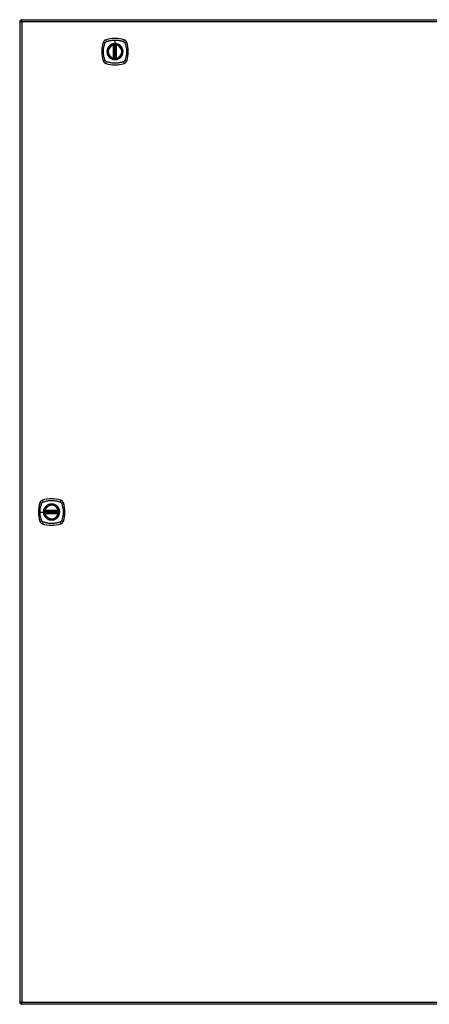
# Model space of a CAD drawing. Header units: inches. Extents: x 17 to 570, y 51 to 268.
# Tile 196 of 216: x 184 to 202, y 141 to 185. Entities that reach past the tile are written whole.
import ezdxf

# ---------------------------------------------------------------- set-up
doc = ezdxf.new("R2010")
doc.units = ezdxf.units.IN
doc.header["$MEASUREMENT"] = 0
doc.layers.add('Visible Edges(ANSI)', color=7, linetype='Continuous', lineweight=25)
doc.layers.add('Visible Tangent Edges(ANSI)', color=7, linetype='Continuous', lineweight=25)

msp = doc.modelspace()

# ---------------------------------------------------------------- linework, layer by layer
at = {"layer": 'Visible Edges(ANSI)'}
for p, q in [((183.992, 185.184), (183.992, 141.464)), ((184.091, 185.283), (243.696, 185.283)), ((188.182, 183.566), (188.182, 184.152)), ((188.202, 183.562), (188.202, 184.156)), ((188.281, 184.156), (188.281, 183.562)), ((188.301, 184.152), (188.301, 183.566)), ((185.123, 163.383), (185.708, 163.383)), ((185.119, 163.363), (185.712, 163.363)), ((185.712, 163.285), (185.119, 163.285)), ((185.708, 163.265), (185.123, 163.265)), ((243.696, 141.365), (184.091, 141.365))]:
    msp.add_line(p, q, dxfattribs=at)
at = {"layer": 'Visible Edges(ANSI)', "flags": 128}
for points in [[(188.213, 184.171), (188.211, 184.171), (188.21, 184.17), (188.208, 184.17), (188.207, 184.17), (188.205, 184.17), (188.204, 184.17), (188.202, 184.17), (188.201, 184.169), (188.199, 184.169), (188.198, 184.169), (188.197, 184.169), (188.196, 184.169), (188.194, 184.169), (188.193, 184.168), (188.192, 184.168), (188.192, 184.168), (188.191, 184.168), (188.19, 184.168), (188.19, 184.168), (188.189, 184.168), (188.189, 184.168), (188.189, 184.168), (188.188, 184.168), (188.188, 184.168)], [(188.295, 184.168), (188.295, 184.168), (188.295, 184.168), (188.294, 184.168), (188.294, 184.168), (188.293, 184.168), (188.293, 184.168), (188.292, 184.168), (188.291, 184.168), (188.291, 184.168), (188.29, 184.168), (188.289, 184.169), (188.287, 184.169), (188.286, 184.169), (188.285, 184.169), (188.284, 184.169), (188.282, 184.169), (188.281, 184.17), (188.28, 184.17), (188.278, 184.17), (188.276, 184.17), (188.275, 184.17), (188.273, 184.17), (188.272, 184.171), (188.27, 184.171)], [(188.188, 183.551), (188.188, 183.551), (188.189, 183.551), (188.189, 183.551), (188.189, 183.551), (188.19, 183.55), (188.19, 183.55), (188.191, 183.55), (188.192, 183.55), (188.192, 183.55), (188.193, 183.55), (188.194, 183.55), (188.196, 183.55), (188.197, 183.549), (188.198, 183.549), (188.199, 183.549), (188.201, 183.549), (188.202, 183.549), (188.204, 183.548), (188.205, 183.548), (188.207, 183.548), (188.208, 183.548), (188.21, 183.548), (188.211, 183.548), (188.213, 183.547)], [(188.27, 183.547), (188.272, 183.548), (188.273, 183.548), (188.275, 183.548), (188.276, 183.548), (188.278, 183.548), (188.28, 183.548), (188.281, 183.549), (188.282, 183.549), (188.284, 183.549), (188.285, 183.549), (188.286, 183.549), (188.287, 183.55), (188.289, 183.55), (188.29, 183.55), (188.291, 183.55), (188.291, 183.55), (188.292, 183.55), (188.293, 183.55), (188.293, 183.55), (188.294, 183.551), (188.294, 183.551), (188.295, 183.551), (188.295, 183.551), (188.295, 183.551)], [(185.107, 163.377), (185.107, 163.377), (185.107, 163.377), (185.107, 163.377), (185.107, 163.376), (185.107, 163.376), (185.107, 163.375), (185.107, 163.375), (185.107, 163.374), (185.106, 163.373), (185.106, 163.372), (185.106, 163.371), (185.106, 163.37), (185.106, 163.369), (185.106, 163.368), (185.105, 163.366), (185.105, 163.365), (185.105, 163.364), (185.105, 163.362), (185.105, 163.361), (185.105, 163.359), (185.104, 163.358), (185.104, 163.356), (185.104, 163.354), (185.104, 163.353)], [(185.727, 163.353), (185.727, 163.354), (185.727, 163.356), (185.727, 163.358), (185.727, 163.359), (185.726, 163.361), (185.726, 163.362), (185.726, 163.364), (185.726, 163.365), (185.726, 163.366), (185.725, 163.368), (185.725, 163.369), (185.725, 163.37), (185.725, 163.371), (185.725, 163.372), (185.725, 163.373), (185.725, 163.374), (185.724, 163.375), (185.724, 163.375), (185.724, 163.376), (185.724, 163.376), (185.724, 163.377), (185.724, 163.377), (185.724, 163.377), (185.724, 163.377)], [(185.104, 163.295), (185.104, 163.294), (185.104, 163.292), (185.104, 163.291), (185.105, 163.289), (185.105, 163.288), (185.105, 163.286), (185.105, 163.285), (185.105, 163.283), (185.105, 163.282), (185.106, 163.281), (185.106, 163.279), (185.106, 163.278), (185.106, 163.277), (185.106, 163.276), (185.106, 163.275), (185.107, 163.274), (185.107, 163.273), (185.107, 163.273), (185.107, 163.272), (185.107, 163.272), (185.107, 163.271), (185.107, 163.271), (185.107, 163.271), (185.107, 163.271)], [(185.724, 163.271), (185.724, 163.271), (185.724, 163.271), (185.724, 163.271), (185.724, 163.272), (185.724, 163.272), (185.724, 163.273), (185.724, 163.273), (185.725, 163.274), (185.725, 163.275), (185.725, 163.276), (185.725, 163.277), (185.725, 163.278), (185.725, 163.279), (185.725, 163.281), (185.726, 163.282), (185.726, 163.283), (185.726, 163.285), (185.726, 163.286), (185.726, 163.288), (185.727, 163.289), (185.727, 163.291), (185.727, 163.292), (185.727, 163.294), (185.727, 163.295)]]:
    msp.add_lwpolyline(points, dxfattribs=at)
at = {"layer": 'Visible Edges(ANSI)'}
for centre, radius in [((188.242, 183.859), 0.32), ((188.242, 183.859), 0.315), ((185.416, 163.324), 0.32), ((185.416, 163.324), 0.315)]:
    msp.add_circle(centre, radius, dxfattribs=at)
for centre, radius, start, end in [((184.091, 185.184), 0.099, 90, 180), ((188.931, 183.859), 1.28, 161.2278, 198.7722), ((187.887, 184.214), 0.177, 108.7722, 161.2278), ((188.242, 183.17), 1.28, 71.2278, 108.7722), ((188.242, 183.859), 0.313, 103.6344, 256.3656), ((188.242, 183.859), 0.313, 99.784, 103.6344), ((188.171, 184.152), 0.0118, 0, 103.6344), ((188.19, 184.156), 0.0118, 0, 99.784), ((188.242, 183.859), 0.313, 84.7499, 95.2501), ((188.293, 184.156), 0.0118, 80.216, 180), ((188.242, 183.859), 0.313, 76.3656, 80.216), ((188.313, 184.152), 0.0118, 76.3656, 180), ((188.242, 183.859), 0.313, 283.6344, 76.3656), ((188.596, 184.214), 0.177, 18.7722, 71.2278), ((187.553, 183.859), 1.28, 341.2278, 18.7722), ((187.887, 183.504), 0.177, 198.7722, 251.2278), ((188.242, 184.548), 1.28, 251.2278, 288.7722), ((188.171, 183.566), 0.0118, 256.3656, 0), ((188.242, 183.859), 0.313, 256.3656, 260.216), ((188.19, 183.562), 0.0118, 260.216, 0), ((188.242, 183.859), 0.313, 264.7499, 275.2501), ((188.293, 183.562), 0.0118, 180, 279.784), ((188.242, 183.859), 0.313, 279.784, 283.6344), ((188.313, 183.566), 0.0118, 180, 283.6344), ((188.596, 183.504), 0.177, 288.7722, 341.2278), ((185.061, 163.679), 0.177, 108.7722, 161.2278), ((185.416, 162.635), 1.28, 71.2278, 108.7722), ((185.77, 163.679), 0.177, 18.7722, 71.2278), ((186.105, 163.324), 1.28, 161.2278, 198.7722), ((185.416, 163.324), 0.313, 166.3656, 170.216), ((185.119, 163.375), 0.0118, 170.216, 270), ((185.416, 163.324), 0.313, 13.6344, 166.3656), ((185.123, 163.395), 0.0118, 166.3656, 270), ((185.708, 163.395), 0.0118, 270, 13.6344), ((185.712, 163.375), 0.0118, 270, 9.784), ((185.416, 163.324), 0.313, 9.784, 13.6344), ((184.727, 163.324), 1.28, 341.2278, 18.7722), ((185.416, 163.324), 0.313, 174.7499, 185.2501), ((185.119, 163.273), 0.0118, 90, 189.784), ((185.416, 163.324), 0.313, 189.784, 193.6344), ((185.123, 163.253), 0.0118, 90, 193.6344), ((185.416, 163.324), 0.313, 193.6344, 346.3656), ((185.708, 163.253), 0.0118, 346.3656, 90), ((185.712, 163.273), 0.0118, 350.216, 90), ((185.416, 163.324), 0.313, 346.3656, 350.216), ((185.416, 163.324), 0.313, 354.7499, 5.2501), ((185.061, 162.969), 0.177, 198.7722, 251.2278), ((185.416, 164.013), 1.28, 251.2278, 288.7722), ((185.77, 162.969), 0.177, 288.7722, 341.2278), ((184.091, 141.464), 0.099, 180, 270)]:
    msp.add_arc(centre, radius, start, end, dxfattribs=at)
at = {"layer": 'Visible Tangent Edges(ANSI)'}
for p, q in [((183.992, 185.184), (184.091, 185.184)), ((184.091, 185.184), (184.091, 185.283)), ((243.696, 185.184), (184.091, 185.184)), ((184.091, 185.184), (184.091, 141.464)), ((188.171, 184.152), (188.168, 184.163)), ((188.171, 184.152), (188.182, 184.152)), ((188.171, 184.152), (188.171, 183.566)), ((188.182, 184.152), (188.192, 184.152)), ((188.188, 184.168), (188.189, 184.162)), ((188.192, 184.156), (188.202, 184.156)), ((188.192, 183.566), (188.192, 184.152)), ((188.214, 184.159), (188.213, 184.171)), ((188.214, 183.559), (188.214, 184.159)), ((188.242, 184.376), (188.242, 184.216)), ((188.242, 184.211), (188.242, 184.216)), ((188.269, 184.159), (188.27, 184.171)), ((188.269, 184.159), (188.269, 183.559)), ((188.281, 184.156), (188.291, 184.156)), ((188.291, 184.152), (188.301, 184.152)), ((188.291, 184.152), (188.291, 183.566)), ((188.294, 184.162), (188.295, 184.168)), ((188.301, 184.152), (188.313, 184.152)), ((188.315, 184.163), (188.313, 184.152)), ((188.313, 183.566), (188.313, 184.152)), ((188.168, 183.555), (188.171, 183.566)), ((188.182, 183.566), (188.171, 183.566)), ((188.192, 183.566), (188.182, 183.566)), ((188.189, 183.557), (188.188, 183.551)), ((188.202, 183.562), (188.192, 183.562)), ((188.213, 183.547), (188.214, 183.559)), ((188.27, 183.547), (188.269, 183.559)), ((188.291, 183.562), (188.281, 183.562)), ((188.301, 183.566), (188.291, 183.566)), ((188.295, 183.551), (188.294, 183.557)), ((188.313, 183.566), (188.301, 183.566)), ((188.313, 183.566), (188.315, 183.555)), ((185.113, 163.376), (185.107, 163.377)), ((185.111, 163.398), (185.123, 163.395)), ((185.123, 163.383), (185.123, 163.395)), ((185.708, 163.395), (185.123, 163.395)), ((185.123, 163.373), (185.123, 163.383)), ((185.708, 163.395), (185.72, 163.398)), ((185.708, 163.395), (185.708, 163.383)), ((185.708, 163.383), (185.708, 163.373)), ((185.724, 163.377), (185.718, 163.376)), ((184.899, 163.324), (185.059, 163.324)), ((185.063, 163.324), (185.059, 163.324)), ((185.116, 163.352), (185.104, 163.353)), ((185.116, 163.297), (185.104, 163.295)), ((185.107, 163.271), (185.113, 163.272)), ((185.123, 163.253), (185.111, 163.25)), ((185.116, 163.352), (185.715, 163.352)), ((185.715, 163.297), (185.116, 163.297)), ((185.119, 163.363), (185.119, 163.374)), ((185.119, 163.275), (185.119, 163.285)), ((185.123, 163.373), (185.708, 163.373)), ((185.123, 163.265), (185.123, 163.275)), ((185.708, 163.275), (185.123, 163.275)), ((185.123, 163.253), (185.123, 163.265)), ((185.123, 163.253), (185.708, 163.253)), ((185.708, 163.275), (185.708, 163.265)), ((185.708, 163.265), (185.708, 163.253)), ((185.72, 163.25), (185.708, 163.253)), ((185.712, 163.374), (185.712, 163.363)), ((185.712, 163.285), (185.712, 163.275)), ((185.727, 163.353), (185.715, 163.352)), ((185.727, 163.295), (185.715, 163.297)), ((185.718, 163.272), (185.724, 163.271)), ((184.091, 141.464), (183.992, 141.464)), ((184.091, 141.365), (184.091, 141.464)), ((184.091, 141.464), (243.696, 141.464))]:
    msp.add_line(p, q, dxfattribs=at)
at = {"layer": 'Visible Tangent Edges(ANSI)', "flags": 128}
for points in [[(187.802, 183.471), (187.788, 183.504), (187.777, 183.535), (187.768, 183.566), (187.759, 183.598), (187.751, 183.63), (187.744, 183.662), (187.738, 183.695), (187.734, 183.727), (187.73, 183.76), (187.727, 183.793), (187.726, 183.826), (187.725, 183.859), (187.726, 183.892), (187.727, 183.925), (187.73, 183.958), (187.734, 183.991), (187.738, 184.023), (187.744, 184.056), (187.751, 184.088), (187.759, 184.12), (187.768, 184.152), (187.777, 184.183), (187.788, 184.214), (187.802, 184.248)], [(187.802, 184.248), (187.802, 184.249), (187.803, 184.25), (187.804, 184.252), (187.804, 184.253), (187.805, 184.255), (187.806, 184.256), (187.807, 184.257), (187.807, 184.259), (187.808, 184.26), (187.809, 184.261), (187.81, 184.262), (187.811, 184.264), (187.812, 184.265), (187.813, 184.266), (187.814, 184.267), (187.815, 184.269), (187.816, 184.27), (187.817, 184.271), (187.818, 184.272), (187.819, 184.273), (187.82, 184.275), (187.821, 184.276), (187.822, 184.277), (187.823, 184.278)], [(187.823, 184.278), (187.824, 184.279), (187.825, 184.28), (187.826, 184.281), (187.827, 184.282), (187.828, 184.283), (187.83, 184.284), (187.831, 184.285), (187.832, 184.286), (187.833, 184.287), (187.834, 184.288), (187.836, 184.289), (187.837, 184.29), (187.838, 184.291), (187.839, 184.291), (187.841, 184.292), (187.842, 184.293), (187.843, 184.294), (187.845, 184.295), (187.846, 184.295), (187.847, 184.296), (187.849, 184.297), (187.85, 184.298), (187.852, 184.298), (187.853, 184.299)], [(187.853, 184.299), (187.871, 184.307), (187.886, 184.313), (187.902, 184.318), (187.918, 184.323), (187.933, 184.328), (187.949, 184.333), (187.965, 184.337), (187.981, 184.342), (187.997, 184.346), (188.013, 184.35), (188.029, 184.353), (188.045, 184.356), (188.061, 184.359), (188.077, 184.362), (188.094, 184.365), (188.11, 184.367), (188.126, 184.369), (188.143, 184.371), (188.159, 184.372), (188.176, 184.374), (188.192, 184.374), (188.209, 184.375), (188.225, 184.376), (188.242, 184.376)], [(187.967, 184.087), (187.954, 184.071), (187.943, 184.054), (187.932, 184.036), (187.922, 184.018), (187.913, 183.999), (187.906, 183.98), (187.899, 183.961), (187.894, 183.941), (187.89, 183.921), (187.887, 183.9), (187.885, 183.88), (187.885, 183.859), (187.885, 183.838), (187.887, 183.818), (187.89, 183.797), (187.894, 183.777), (187.9, 183.757), (187.906, 183.738), (187.914, 183.719), (187.922, 183.7), (187.932, 183.682), (187.943, 183.664), (187.954, 183.648), (187.967, 183.632)], [(188.242, 184.211), (188.333, 184.199), (188.418, 184.164), (188.491, 184.108), (188.547, 184.035), (188.582, 183.95), (188.594, 183.859), (188.582, 183.768), (188.546, 183.683), (188.49, 183.61), (188.418, 183.554), (188.333, 183.519), (188.241, 183.507), (188.15, 183.519), (188.065, 183.554), (187.992, 183.61), (187.936, 183.683), (187.901, 183.768), (187.889, 183.859), (187.901, 183.951), (187.937, 184.036), (187.993, 184.108), (188.065, 184.164), (188.15, 184.199), (188.242, 184.211)], [(188.014, 184.134), (188.012, 184.132), (188.01, 184.13), (188.008, 184.128), (188.006, 184.126), (188.003, 184.125), (188.001, 184.123), (187.999, 184.121), (187.997, 184.119), (187.995, 184.117), (187.993, 184.115), (187.991, 184.113), (187.989, 184.111), (187.987, 184.109), (187.985, 184.107), (187.984, 184.105), (187.982, 184.103), (187.98, 184.101), (187.978, 184.099), (187.976, 184.097), (187.974, 184.095), (187.972, 184.093), (187.971, 184.091), (187.969, 184.089), (187.967, 184.087)], [(188.242, 184.216), (188.231, 184.216), (188.221, 184.215), (188.211, 184.215), (188.2, 184.214), (188.19, 184.212), (188.18, 184.211), (188.17, 184.209), (188.16, 184.206), (188.15, 184.204), (188.14, 184.201), (188.13, 184.198), (188.121, 184.195), (188.111, 184.191), (188.101, 184.187), (188.092, 184.183), (188.083, 184.179), (188.074, 184.174), (188.065, 184.169), (188.056, 184.164), (188.047, 184.158), (188.038, 184.152), (188.03, 184.146), (188.022, 184.14), (188.014, 184.134)], [(188.189, 184.162), (188.189, 184.162), (188.188, 184.162), (188.187, 184.163), (188.186, 184.163), (188.185, 184.163), (188.185, 184.164), (188.184, 184.164), (188.183, 184.164), (188.182, 184.164), (188.181, 184.164), (188.18, 184.164), (188.179, 184.164), (188.178, 184.164), (188.177, 184.164), (188.176, 184.164), (188.175, 184.164), (188.174, 184.164), (188.173, 184.164), (188.172, 184.164), (188.172, 184.164), (188.171, 184.164), (188.17, 184.164), (188.169, 184.164), (188.168, 184.163)], [(188.192, 184.156), (188.192, 184.156), (188.192, 184.156), (188.192, 184.157), (188.192, 184.157), (188.192, 184.157), (188.192, 184.158), (188.192, 184.158), (188.192, 184.158), (188.191, 184.158), (188.191, 184.159), (188.191, 184.159), (188.191, 184.159), (188.191, 184.159), (188.191, 184.159), (188.191, 184.16), (188.191, 184.16), (188.19, 184.16), (188.19, 184.16), (188.19, 184.161), (188.19, 184.161), (188.19, 184.161), (188.19, 184.161), (188.19, 184.161), (188.189, 184.162)], [(188.192, 184.152), (188.192, 184.152), (188.192, 184.152), (188.192, 184.152), (188.192, 184.153), (188.192, 184.153), (188.192, 184.153), (188.192, 184.153), (188.192, 184.153), (188.192, 184.153), (188.192, 184.154), (188.192, 184.154), (188.192, 184.154), (188.192, 184.154), (188.192, 184.154), (188.192, 184.154), (188.192, 184.155), (188.192, 184.155), (188.192, 184.155), (188.192, 184.155), (188.192, 184.155), (188.192, 184.155), (188.192, 184.156), (188.192, 184.156), (188.192, 184.156)], [(188.202, 184.156), (188.202, 184.156), (188.202, 184.156), (188.202, 184.156), (188.203, 184.156), (188.203, 184.156), (188.203, 184.156), (188.203, 184.156), (188.204, 184.156), (188.204, 184.157), (188.205, 184.157), (188.205, 184.157), (188.206, 184.157), (188.206, 184.157), (188.207, 184.157), (188.207, 184.158), (188.208, 184.158), (188.209, 184.158), (188.209, 184.158), (188.21, 184.158), (188.211, 184.158), (188.212, 184.159), (188.212, 184.159), (188.213, 184.159), (188.214, 184.159)], [(188.242, 184.376), (188.258, 184.376), (188.275, 184.375), (188.291, 184.374), (188.308, 184.374), (188.324, 184.372), (188.34, 184.371), (188.357, 184.369), (188.373, 184.367), (188.39, 184.365), (188.406, 184.362), (188.422, 184.359), (188.438, 184.356), (188.454, 184.353), (188.471, 184.35), (188.487, 184.346), (188.502, 184.342), (188.518, 184.337), (188.534, 184.333), (188.55, 184.328), (188.566, 184.323), (188.581, 184.318), (188.597, 184.313), (188.612, 184.307), (188.63, 184.299)], [(188.469, 184.134), (188.461, 184.14), (188.453, 184.146), (188.445, 184.152), (188.436, 184.158), (188.427, 184.164), (188.418, 184.169), (188.409, 184.174), (188.4, 184.179), (188.391, 184.183), (188.382, 184.187), (188.372, 184.191), (188.363, 184.195), (188.353, 184.198), (188.343, 184.201), (188.333, 184.204), (188.323, 184.207), (188.313, 184.209), (188.303, 184.211), (188.293, 184.212), (188.283, 184.214), (188.272, 184.215), (188.262, 184.215), (188.252, 184.216), (188.242, 184.216)], [(188.269, 184.159), (188.27, 184.159), (188.271, 184.159), (188.271, 184.159), (188.272, 184.158), (188.273, 184.158), (188.274, 184.158), (188.274, 184.158), (188.275, 184.158), (188.276, 184.158), (188.276, 184.157), (188.277, 184.157), (188.277, 184.157), (188.278, 184.157), (188.278, 184.157), (188.279, 184.157), (188.279, 184.156), (188.28, 184.156), (188.28, 184.156), (188.28, 184.156), (188.281, 184.156), (188.281, 184.156), (188.281, 184.156), (188.281, 184.156), (188.281, 184.156)], [(188.294, 184.162), (188.294, 184.161), (188.293, 184.161), (188.293, 184.161), (188.293, 184.161), (188.293, 184.161), (188.293, 184.16), (188.293, 184.16), (188.293, 184.16), (188.292, 184.16), (188.292, 184.159), (188.292, 184.159), (188.292, 184.159), (188.292, 184.159), (188.292, 184.159), (188.292, 184.158), (188.292, 184.158), (188.291, 184.158), (188.291, 184.158), (188.291, 184.157), (188.291, 184.157), (188.291, 184.157), (188.291, 184.156), (188.291, 184.156), (188.291, 184.156)], [(188.291, 184.156), (188.291, 184.156), (188.291, 184.156), (188.291, 184.155), (188.291, 184.155), (188.291, 184.155), (188.291, 184.155), (188.291, 184.155), (188.291, 184.155), (188.291, 184.154), (188.291, 184.154), (188.291, 184.154), (188.291, 184.154), (188.291, 184.154), (188.291, 184.154), (188.291, 184.153), (188.291, 184.153), (188.291, 184.153), (188.291, 184.153), (188.291, 184.153), (188.291, 184.153), (188.291, 184.152), (188.291, 184.152), (188.291, 184.152), (188.291, 184.152)], [(188.315, 184.163), (188.314, 184.164), (188.313, 184.164), (188.313, 184.164), (188.312, 184.164), (188.311, 184.164), (188.31, 184.164), (188.309, 184.164), (188.308, 184.164), (188.307, 184.164), (188.306, 184.164), (188.305, 184.164), (188.304, 184.164), (188.303, 184.164), (188.302, 184.164), (188.301, 184.164), (188.3, 184.164), (188.299, 184.164), (188.299, 184.164), (188.298, 184.163), (188.297, 184.163), (188.296, 184.163), (188.295, 184.162), (188.294, 184.162), (188.294, 184.162)], [(188.516, 184.087), (188.514, 184.089), (188.513, 184.091), (188.511, 184.093), (188.509, 184.095), (188.507, 184.097), (188.505, 184.099), (188.503, 184.101), (188.501, 184.103), (188.5, 184.105), (188.498, 184.107), (188.496, 184.109), (188.494, 184.111), (188.492, 184.113), (188.49, 184.115), (188.488, 184.117), (188.486, 184.119), (188.484, 184.121), (188.482, 184.123), (188.48, 184.125), (188.478, 184.126), (188.475, 184.128), (188.473, 184.13), (188.471, 184.132), (188.469, 184.134)], [(188.516, 183.632), (188.529, 183.648), (188.54, 183.665), (188.551, 183.682), (188.561, 183.7), (188.57, 183.719), (188.577, 183.738), (188.584, 183.758), (188.589, 183.778), (188.593, 183.798), (188.596, 183.818), (188.598, 183.838), (188.598, 183.859), (188.598, 183.88), (188.596, 183.9), (188.593, 183.921), (188.589, 183.941), (188.584, 183.961), (188.577, 183.98), (188.57, 183.999), (188.561, 184.018), (188.551, 184.036), (188.54, 184.054), (188.529, 184.071), (188.516, 184.087)], [(188.63, 184.299), (188.633, 184.298), (188.636, 184.296), (188.638, 184.295), (188.641, 184.293), (188.644, 184.292), (188.646, 184.29), (188.649, 184.288), (188.651, 184.286), (188.653, 184.284), (188.656, 184.282), (188.658, 184.28), (188.66, 184.278), (188.662, 184.276), (188.664, 184.273), (188.666, 184.271), (188.668, 184.269), (188.67, 184.266), (188.672, 184.264), (188.674, 184.261), (188.676, 184.259), (188.677, 184.256), (188.679, 184.253), (188.68, 184.25), (188.681, 184.248)], [(188.681, 184.248), (188.695, 184.214), (188.706, 184.183), (188.715, 184.152), (188.724, 184.12), (188.732, 184.088), (188.739, 184.056), (188.745, 184.023), (188.749, 183.991), (188.753, 183.958), (188.756, 183.925), (188.758, 183.892), (188.758, 183.859), (188.758, 183.826), (188.756, 183.793), (188.753, 183.76), (188.749, 183.727), (188.745, 183.695), (188.739, 183.662), (188.732, 183.63), (188.724, 183.598), (188.715, 183.566), (188.706, 183.535), (188.695, 183.504), (188.681, 183.471)], [(187.967, 183.632), (187.969, 183.629), (187.971, 183.627), (187.972, 183.625), (187.974, 183.623), (187.976, 183.621), (187.978, 183.619), (187.98, 183.617), (187.982, 183.615), (187.984, 183.613), (187.985, 183.611), (187.987, 183.609), (187.989, 183.607), (187.991, 183.605), (187.993, 183.603), (187.995, 183.601), (187.997, 183.599), (187.999, 183.597), (188.001, 183.595), (188.003, 183.594), (188.006, 183.592), (188.008, 183.59), (188.01, 183.588), (188.012, 183.586), (188.014, 183.585)], [(188.014, 183.585), (188.03, 183.572), (188.047, 183.56), (188.065, 183.549), (188.083, 183.54), (188.101, 183.531), (188.121, 183.523), (188.14, 183.517), (188.16, 183.512), (188.18, 183.508), (188.2, 183.505), (188.221, 183.503), (188.242, 183.502), (188.262, 183.503), (188.283, 183.505), (188.303, 183.508), (188.323, 183.512), (188.343, 183.517), (188.363, 183.524), (188.382, 183.531), (188.401, 183.54), (188.419, 183.549), (188.436, 183.56), (188.453, 183.572), (188.469, 183.585)], [(188.469, 183.585), (188.471, 183.586), (188.473, 183.588), (188.475, 183.59), (188.478, 183.592), (188.48, 183.594), (188.482, 183.595), (188.484, 183.597), (188.486, 183.599), (188.488, 183.601), (188.49, 183.603), (188.492, 183.605), (188.494, 183.607), (188.496, 183.609), (188.498, 183.611), (188.5, 183.613), (188.501, 183.615), (188.503, 183.617), (188.505, 183.619), (188.507, 183.621), (188.509, 183.623), (188.511, 183.625), (188.513, 183.627), (188.514, 183.629), (188.516, 183.632)], [(187.853, 183.419), (187.85, 183.421), (187.847, 183.422), (187.845, 183.423), (187.842, 183.425), (187.839, 183.427), (187.837, 183.428), (187.834, 183.43), (187.832, 183.432), (187.83, 183.434), (187.827, 183.436), (187.825, 183.438), (187.823, 183.44), (187.821, 183.443), (187.819, 183.445), (187.817, 183.447), (187.815, 183.45), (187.813, 183.452), (187.811, 183.455), (187.809, 183.457), (187.807, 183.46), (187.806, 183.462), (187.804, 183.465), (187.803, 183.468), (187.802, 183.471)], [(188.63, 183.419), (188.597, 183.405), (188.566, 183.395), (188.534, 183.385), (188.503, 183.377), (188.471, 183.369), (188.438, 183.362), (188.406, 183.356), (188.373, 183.351), (188.341, 183.347), (188.308, 183.345), (188.275, 183.343), (188.242, 183.343), (188.209, 183.343), (188.176, 183.345), (188.143, 183.347), (188.11, 183.351), (188.077, 183.356), (188.045, 183.362), (188.013, 183.369), (187.981, 183.376), (187.949, 183.385), (187.918, 183.395), (187.887, 183.405), (187.853, 183.419)], [(188.168, 183.555), (188.169, 183.555), (188.17, 183.555), (188.171, 183.554), (188.172, 183.554), (188.172, 183.554), (188.173, 183.554), (188.174, 183.554), (188.175, 183.554), (188.176, 183.554), (188.177, 183.554), (188.178, 183.554), (188.179, 183.554), (188.18, 183.554), (188.181, 183.554), (188.182, 183.554), (188.183, 183.554), (188.184, 183.555), (188.185, 183.555), (188.185, 183.555), (188.186, 183.555), (188.187, 183.556), (188.188, 183.556), (188.189, 183.556), (188.189, 183.557)], [(188.189, 183.557), (188.19, 183.557), (188.19, 183.557), (188.19, 183.557), (188.19, 183.557), (188.19, 183.558), (188.19, 183.558), (188.19, 183.558), (188.191, 183.558), (188.191, 183.559), (188.191, 183.559), (188.191, 183.559), (188.191, 183.559), (188.191, 183.559), (188.191, 183.56), (188.191, 183.56), (188.192, 183.56), (188.192, 183.56), (188.192, 183.561), (188.192, 183.561), (188.192, 183.561), (188.192, 183.562), (188.192, 183.562), (188.192, 183.562), (188.192, 183.562)], [(188.192, 183.562), (188.192, 183.562), (188.192, 183.563), (188.192, 183.563), (188.192, 183.563), (188.192, 183.563), (188.192, 183.563), (188.192, 183.564), (188.192, 183.564), (188.192, 183.564), (188.192, 183.564), (188.192, 183.564), (188.192, 183.564), (188.192, 183.565), (188.192, 183.565), (188.192, 183.565), (188.192, 183.565), (188.192, 183.565), (188.192, 183.565), (188.192, 183.566), (188.192, 183.566), (188.192, 183.566), (188.192, 183.566), (188.192, 183.566), (188.192, 183.566)], [(188.214, 183.559), (188.213, 183.559), (188.212, 183.56), (188.212, 183.56), (188.211, 183.56), (188.21, 183.56), (188.209, 183.56), (188.209, 183.56), (188.208, 183.561), (188.207, 183.561), (188.207, 183.561), (188.206, 183.561), (188.206, 183.561), (188.205, 183.561), (188.205, 183.562), (188.204, 183.562), (188.204, 183.562), (188.203, 183.562), (188.203, 183.562), (188.203, 183.562), (188.203, 183.562), (188.202, 183.562), (188.202, 183.562), (188.202, 183.562), (188.202, 183.562)], [(188.281, 183.562), (188.281, 183.562), (188.281, 183.562), (188.281, 183.562), (188.281, 183.562), (188.28, 183.562), (188.28, 183.562), (188.28, 183.562), (188.279, 183.562), (188.279, 183.562), (188.278, 183.562), (188.278, 183.561), (188.277, 183.561), (188.277, 183.561), (188.276, 183.561), (188.276, 183.561), (188.275, 183.561), (188.274, 183.56), (188.274, 183.56), (188.273, 183.56), (188.272, 183.56), (188.271, 183.56), (188.271, 183.56), (188.27, 183.559), (188.269, 183.559)], [(188.291, 183.566), (188.291, 183.566), (188.291, 183.566), (188.291, 183.566), (188.291, 183.566), (188.291, 183.566), (188.291, 183.565), (188.291, 183.565), (188.291, 183.565), (188.291, 183.565), (188.291, 183.565), (188.291, 183.565), (188.291, 183.564), (188.291, 183.564), (188.291, 183.564), (188.291, 183.564), (188.291, 183.564), (188.291, 183.564), (188.291, 183.563), (188.291, 183.563), (188.291, 183.563), (188.291, 183.563), (188.291, 183.563), (188.291, 183.562), (188.291, 183.562)], [(188.291, 183.562), (188.291, 183.562), (188.291, 183.562), (188.291, 183.562), (188.291, 183.561), (188.291, 183.561), (188.291, 183.561), (188.291, 183.56), (188.292, 183.56), (188.292, 183.56), (188.292, 183.56), (188.292, 183.559), (188.292, 183.559), (188.292, 183.559), (188.292, 183.559), (188.292, 183.559), (188.293, 183.558), (188.293, 183.558), (188.293, 183.558), (188.293, 183.558), (188.293, 183.557), (188.293, 183.557), (188.293, 183.557), (188.294, 183.557), (188.294, 183.557)], [(188.294, 183.557), (188.294, 183.556), (188.295, 183.556), (188.296, 183.556), (188.297, 183.555), (188.298, 183.555), (188.299, 183.555), (188.299, 183.555), (188.3, 183.554), (188.301, 183.554), (188.302, 183.554), (188.303, 183.554), (188.304, 183.554), (188.305, 183.554), (188.306, 183.554), (188.307, 183.554), (188.308, 183.554), (188.309, 183.554), (188.31, 183.554), (188.311, 183.554), (188.312, 183.554), (188.313, 183.554), (188.313, 183.555), (188.314, 183.555), (188.315, 183.555)], [(188.681, 183.471), (188.68, 183.468), (188.679, 183.465), (188.677, 183.462), (188.676, 183.46), (188.674, 183.457), (188.672, 183.455), (188.67, 183.452), (188.669, 183.45), (188.667, 183.447), (188.665, 183.445), (188.662, 183.443), (188.66, 183.44), (188.658, 183.438), (188.656, 183.436), (188.654, 183.434), (188.651, 183.432), (188.649, 183.43), (188.646, 183.429), (188.644, 183.427), (188.641, 183.425), (188.638, 183.424), (188.636, 183.422), (188.633, 183.421), (188.63, 183.419)], [(185.027, 163.764), (185.061, 163.778), (185.092, 163.788), (185.123, 163.798), (185.155, 163.807), (185.187, 163.815), (185.219, 163.821), (185.251, 163.827), (185.284, 163.832), (185.317, 163.836), (185.35, 163.839), (185.383, 163.84), (185.416, 163.841), (185.449, 163.84), (185.482, 163.839), (185.515, 163.836), (185.547, 163.832), (185.58, 163.827), (185.612, 163.821), (185.645, 163.815), (185.677, 163.807), (185.708, 163.798), (185.74, 163.788), (185.771, 163.778), (185.804, 163.764)], [(184.899, 163.324), (184.899, 163.341), (184.9, 163.357), (184.9, 163.374), (184.901, 163.39), (184.902, 163.407), (184.904, 163.423), (184.906, 163.439), (184.908, 163.456), (184.91, 163.472), (184.912, 163.488), (184.915, 163.505), (184.918, 163.521), (184.922, 163.537), (184.925, 163.553), (184.929, 163.569), (184.933, 163.585), (184.937, 163.601), (184.942, 163.617), (184.946, 163.632), (184.951, 163.648), (184.956, 163.664), (184.962, 163.679), (184.967, 163.695), (184.976, 163.713)], [(184.976, 163.713), (184.977, 163.715), (184.978, 163.718), (184.98, 163.721), (184.981, 163.724), (184.983, 163.726), (184.985, 163.729), (184.987, 163.731), (184.989, 163.734), (184.99, 163.736), (184.993, 163.738), (184.995, 163.741), (184.997, 163.743), (184.999, 163.745), (185.001, 163.747), (185.004, 163.749), (185.006, 163.751), (185.008, 163.753), (185.011, 163.755), (185.013, 163.756), (185.016, 163.758), (185.019, 163.76), (185.021, 163.761), (185.024, 163.763), (185.027, 163.764)], [(185.141, 163.552), (185.134, 163.544), (185.128, 163.535), (185.122, 163.527), (185.116, 163.519), (185.111, 163.51), (185.106, 163.501), (185.101, 163.492), (185.096, 163.483), (185.092, 163.474), (185.087, 163.464), (185.083, 163.455), (185.08, 163.445), (185.077, 163.435), (185.073, 163.426), (185.071, 163.416), (185.068, 163.406), (185.066, 163.396), (185.064, 163.386), (185.062, 163.375), (185.061, 163.365), (185.06, 163.355), (185.059, 163.345), (185.059, 163.334), (185.059, 163.324)], [(185.063, 163.324), (185.075, 163.415), (185.111, 163.5), (185.167, 163.574), (185.239, 163.629), (185.325, 163.664), (185.416, 163.676), (185.507, 163.664), (185.592, 163.629), (185.665, 163.573), (185.721, 163.5), (185.756, 163.415), (185.768, 163.324), (185.756, 163.233), (185.72, 163.148), (185.665, 163.075), (185.592, 163.019), (185.507, 162.984), (185.415, 162.972), (185.324, 162.984), (185.239, 163.019), (185.166, 163.075), (185.11, 163.148), (185.075, 163.233), (185.063, 163.324)], [(185.111, 163.398), (185.111, 163.397), (185.111, 163.396), (185.111, 163.395), (185.111, 163.394), (185.111, 163.393), (185.11, 163.392), (185.11, 163.391), (185.11, 163.39), (185.11, 163.389), (185.11, 163.388), (185.11, 163.387), (185.11, 163.387), (185.11, 163.386), (185.11, 163.385), (185.111, 163.384), (185.111, 163.383), (185.111, 163.382), (185.111, 163.381), (185.111, 163.38), (185.112, 163.379), (185.112, 163.379), (185.112, 163.378), (185.113, 163.377), (185.113, 163.376)], [(185.113, 163.376), (185.113, 163.376), (185.113, 163.376), (185.114, 163.376), (185.114, 163.376), (185.114, 163.376), (185.114, 163.375), (185.114, 163.375), (185.115, 163.375), (185.115, 163.375), (185.115, 163.375), (185.115, 163.375), (185.116, 163.375), (185.116, 163.374), (185.116, 163.374), (185.116, 163.374), (185.117, 163.374), (185.117, 163.374), (185.117, 163.374), (185.117, 163.374), (185.118, 163.374), (185.118, 163.374), (185.118, 163.374), (185.118, 163.374), (185.119, 163.374)], [(185.188, 163.599), (185.186, 163.597), (185.184, 163.595), (185.182, 163.593), (185.18, 163.592), (185.177, 163.59), (185.175, 163.588), (185.173, 163.586), (185.171, 163.584), (185.169, 163.582), (185.167, 163.58), (185.165, 163.578), (185.163, 163.576), (185.161, 163.574), (185.16, 163.572), (185.158, 163.57), (185.156, 163.568), (185.154, 163.566), (185.152, 163.564), (185.15, 163.562), (185.148, 163.56), (185.146, 163.558), (185.145, 163.556), (185.143, 163.554), (185.141, 163.552)], [(185.643, 163.599), (185.627, 163.611), (185.61, 163.623), (185.592, 163.634), (185.574, 163.643), (185.556, 163.652), (185.536, 163.66), (185.517, 163.666), (185.497, 163.671), (185.477, 163.676), (185.457, 163.679), (185.436, 163.68), (185.416, 163.681), (185.395, 163.68), (185.374, 163.679), (185.354, 163.676), (185.334, 163.671), (185.314, 163.666), (185.294, 163.66), (185.275, 163.652), (185.257, 163.643), (185.238, 163.634), (185.221, 163.623), (185.204, 163.611), (185.188, 163.599)], [(185.69, 163.552), (185.688, 163.554), (185.687, 163.556), (185.685, 163.558), (185.683, 163.56), (185.681, 163.562), (185.679, 163.564), (185.677, 163.566), (185.675, 163.568), (185.674, 163.57), (185.672, 163.572), (185.67, 163.574), (185.668, 163.576), (185.666, 163.578), (185.664, 163.58), (185.662, 163.582), (185.66, 163.584), (185.658, 163.586), (185.656, 163.588), (185.654, 163.59), (185.652, 163.591), (185.649, 163.593), (185.647, 163.595), (185.645, 163.597), (185.643, 163.599)], [(185.69, 163.097), (185.703, 163.113), (185.714, 163.13), (185.725, 163.147), (185.735, 163.165), (185.744, 163.184), (185.751, 163.203), (185.758, 163.223), (185.763, 163.243), (185.767, 163.263), (185.77, 163.283), (185.772, 163.304), (185.772, 163.324), (185.772, 163.345), (185.77, 163.365), (185.767, 163.386), (185.763, 163.406), (185.758, 163.426), (185.751, 163.445), (185.743, 163.465), (185.735, 163.483), (185.725, 163.501), (185.714, 163.519), (185.703, 163.536), (185.69, 163.552)], [(185.712, 163.374), (185.713, 163.374), (185.713, 163.374), (185.713, 163.374), (185.713, 163.374), (185.714, 163.374), (185.714, 163.374), (185.714, 163.374), (185.714, 163.374), (185.715, 163.374), (185.715, 163.374), (185.715, 163.374), (185.715, 163.375), (185.716, 163.375), (185.716, 163.375), (185.716, 163.375), (185.716, 163.375), (185.717, 163.375), (185.717, 163.375), (185.717, 163.376), (185.717, 163.376), (185.717, 163.376), (185.718, 163.376), (185.718, 163.376), (185.718, 163.376)], [(185.718, 163.376), (185.718, 163.377), (185.719, 163.378), (185.719, 163.379), (185.719, 163.379), (185.72, 163.38), (185.72, 163.381), (185.72, 163.382), (185.72, 163.383), (185.72, 163.384), (185.721, 163.385), (185.721, 163.386), (185.721, 163.387), (185.721, 163.387), (185.721, 163.388), (185.721, 163.389), (185.721, 163.39), (185.721, 163.391), (185.721, 163.392), (185.721, 163.393), (185.72, 163.394), (185.72, 163.395), (185.72, 163.396), (185.72, 163.397), (185.72, 163.398)], [(185.804, 163.764), (185.807, 163.763), (185.81, 163.761), (185.812, 163.76), (185.815, 163.758), (185.818, 163.757), (185.82, 163.755), (185.823, 163.753), (185.825, 163.751), (185.827, 163.749), (185.83, 163.747), (185.832, 163.745), (185.834, 163.743), (185.836, 163.741), (185.838, 163.738), (185.84, 163.736), (185.842, 163.734), (185.844, 163.731), (185.846, 163.729), (185.848, 163.726), (185.85, 163.724), (185.851, 163.721), (185.853, 163.718), (185.854, 163.715), (185.855, 163.713)], [(185.855, 163.713), (185.869, 163.679), (185.88, 163.648), (185.889, 163.617), (185.898, 163.585), (185.906, 163.553), (185.913, 163.521), (185.919, 163.489), (185.923, 163.456), (185.927, 163.423), (185.93, 163.39), (185.932, 163.357), (185.932, 163.324), (185.932, 163.291), (185.93, 163.258), (185.927, 163.225), (185.923, 163.193), (185.919, 163.16), (185.913, 163.128), (185.906, 163.095), (185.898, 163.063), (185.889, 163.032), (185.88, 163), (185.869, 162.969), (185.855, 162.936)], [(184.976, 162.936), (184.967, 162.954), (184.962, 162.969), (184.956, 162.985), (184.951, 163), (184.946, 163.016), (184.942, 163.032), (184.937, 163.047), (184.933, 163.063), (184.929, 163.079), (184.925, 163.095), (184.922, 163.111), (184.918, 163.127), (184.915, 163.144), (184.912, 163.16), (184.91, 163.176), (184.908, 163.193), (184.906, 163.209), (184.904, 163.225), (184.902, 163.242), (184.901, 163.258), (184.9, 163.275), (184.9, 163.291), (184.899, 163.308), (184.899, 163.324)], [(185.059, 163.324), (185.059, 163.314), (185.059, 163.304), (185.06, 163.293), (185.061, 163.283), (185.062, 163.273), (185.064, 163.263), (185.066, 163.253), (185.068, 163.242), (185.071, 163.232), (185.073, 163.223), (185.077, 163.213), (185.08, 163.203), (185.084, 163.193), (185.087, 163.184), (185.092, 163.175), (185.096, 163.165), (185.101, 163.156), (185.106, 163.147), (185.111, 163.138), (185.117, 163.13), (185.122, 163.121), (185.128, 163.113), (185.134, 163.105), (185.141, 163.097)], [(185.113, 163.272), (185.113, 163.271), (185.112, 163.27), (185.112, 163.27), (185.112, 163.269), (185.111, 163.268), (185.111, 163.267), (185.111, 163.266), (185.111, 163.265), (185.111, 163.264), (185.11, 163.264), (185.11, 163.263), (185.11, 163.262), (185.11, 163.261), (185.11, 163.26), (185.11, 163.259), (185.11, 163.258), (185.11, 163.257), (185.11, 163.256), (185.111, 163.255), (185.111, 163.254), (185.111, 163.253), (185.111, 163.252), (185.111, 163.251), (185.111, 163.25)], [(185.119, 163.275), (185.118, 163.275), (185.118, 163.275), (185.118, 163.274), (185.118, 163.274), (185.117, 163.274), (185.117, 163.274), (185.117, 163.274), (185.117, 163.274), (185.116, 163.274), (185.116, 163.274), (185.116, 163.274), (185.116, 163.274), (185.115, 163.274), (185.115, 163.273), (185.115, 163.273), (185.115, 163.273), (185.114, 163.273), (185.114, 163.273), (185.114, 163.273), (185.114, 163.273), (185.114, 163.272), (185.113, 163.272), (185.113, 163.272), (185.113, 163.272)], [(185.116, 163.352), (185.116, 163.352), (185.116, 163.353), (185.116, 163.354), (185.116, 163.355), (185.116, 163.355), (185.117, 163.356), (185.117, 163.357), (185.117, 163.358), (185.117, 163.358), (185.117, 163.359), (185.117, 163.359), (185.118, 163.36), (185.118, 163.361), (185.118, 163.361), (185.118, 163.361), (185.118, 163.362), (185.118, 163.362), (185.118, 163.363), (185.119, 163.363), (185.119, 163.363), (185.119, 163.363), (185.119, 163.363), (185.119, 163.363), (185.119, 163.363)], [(185.119, 163.285), (185.119, 163.285), (185.119, 163.285), (185.119, 163.285), (185.119, 163.285), (185.119, 163.285), (185.118, 163.286), (185.118, 163.286), (185.118, 163.286), (185.118, 163.287), (185.118, 163.287), (185.118, 163.288), (185.118, 163.288), (185.117, 163.289), (185.117, 163.289), (185.117, 163.29), (185.117, 163.291), (185.117, 163.291), (185.117, 163.292), (185.116, 163.293), (185.116, 163.294), (185.116, 163.294), (185.116, 163.295), (185.116, 163.296), (185.116, 163.297)], [(185.119, 163.374), (185.119, 163.374), (185.119, 163.374), (185.119, 163.374), (185.119, 163.374), (185.12, 163.374), (185.12, 163.373), (185.12, 163.373), (185.12, 163.373), (185.12, 163.373), (185.12, 163.373), (185.121, 163.373), (185.121, 163.373), (185.121, 163.373), (185.121, 163.373), (185.121, 163.373), (185.121, 163.373), (185.122, 163.373), (185.122, 163.373), (185.122, 163.373), (185.122, 163.373), (185.122, 163.373), (185.123, 163.373), (185.123, 163.373), (185.123, 163.373)], [(185.123, 163.275), (185.123, 163.275), (185.123, 163.275), (185.122, 163.275), (185.122, 163.275), (185.122, 163.275), (185.122, 163.275), (185.122, 163.275), (185.121, 163.275), (185.121, 163.275), (185.121, 163.275), (185.121, 163.275), (185.121, 163.275), (185.121, 163.275), (185.12, 163.275), (185.12, 163.275), (185.12, 163.275), (185.12, 163.275), (185.12, 163.275), (185.12, 163.275), (185.119, 163.275), (185.119, 163.275), (185.119, 163.275), (185.119, 163.275), (185.119, 163.275)], [(185.141, 163.097), (185.143, 163.094), (185.145, 163.092), (185.146, 163.09), (185.148, 163.088), (185.15, 163.086), (185.152, 163.084), (185.154, 163.082), (185.156, 163.08), (185.158, 163.078), (185.159, 163.076), (185.161, 163.074), (185.163, 163.072), (185.165, 163.07), (185.167, 163.068), (185.169, 163.066), (185.171, 163.064), (185.173, 163.062), (185.175, 163.06), (185.177, 163.059), (185.18, 163.057), (185.182, 163.055), (185.184, 163.053), (185.186, 163.051), (185.188, 163.05)], [(185.188, 163.05), (185.204, 163.037), (185.221, 163.025), (185.239, 163.014), (185.257, 163.005), (185.275, 162.996), (185.295, 162.988), (185.314, 162.982), (185.334, 162.977), (185.354, 162.973), (185.374, 162.97), (185.395, 162.968), (185.416, 162.967), (185.436, 162.968), (185.457, 162.97), (185.477, 162.973), (185.497, 162.977), (185.517, 162.982), (185.537, 162.989), (185.556, 162.996), (185.575, 163.005), (185.593, 163.014), (185.61, 163.025), (185.627, 163.037), (185.643, 163.05)], [(185.643, 163.05), (185.645, 163.051), (185.647, 163.053), (185.649, 163.055), (185.652, 163.057), (185.654, 163.059), (185.656, 163.06), (185.658, 163.062), (185.66, 163.064), (185.662, 163.066), (185.664, 163.068), (185.666, 163.07), (185.668, 163.072), (185.67, 163.074), (185.672, 163.076), (185.674, 163.078), (185.675, 163.08), (185.677, 163.082), (185.679, 163.084), (185.681, 163.086), (185.683, 163.088), (185.685, 163.09), (185.687, 163.092), (185.688, 163.094), (185.69, 163.097)], [(185.708, 163.373), (185.708, 163.373), (185.709, 163.373), (185.709, 163.373), (185.709, 163.373), (185.709, 163.373), (185.709, 163.373), (185.709, 163.373), (185.71, 163.373), (185.71, 163.373), (185.71, 163.373), (185.71, 163.373), (185.71, 163.373), (185.71, 163.373), (185.711, 163.373), (185.711, 163.373), (185.711, 163.373), (185.711, 163.373), (185.711, 163.373), (185.711, 163.374), (185.712, 163.374), (185.712, 163.374), (185.712, 163.374), (185.712, 163.374), (185.712, 163.374)], [(185.712, 163.275), (185.712, 163.275), (185.712, 163.275), (185.712, 163.275), (185.712, 163.275), (185.711, 163.275), (185.711, 163.275), (185.711, 163.275), (185.711, 163.275), (185.711, 163.275), (185.711, 163.275), (185.71, 163.275), (185.71, 163.275), (185.71, 163.275), (185.71, 163.275), (185.71, 163.275), (185.71, 163.275), (185.709, 163.275), (185.709, 163.275), (185.709, 163.275), (185.709, 163.275), (185.709, 163.275), (185.709, 163.275), (185.708, 163.275), (185.708, 163.275)], [(185.712, 163.363), (185.712, 163.363), (185.712, 163.363), (185.712, 163.363), (185.712, 163.363), (185.713, 163.363), (185.713, 163.363), (185.713, 163.362), (185.713, 163.362), (185.713, 163.361), (185.713, 163.361), (185.713, 163.361), (185.713, 163.36), (185.714, 163.359), (185.714, 163.359), (185.714, 163.358), (185.714, 163.358), (185.714, 163.357), (185.714, 163.356), (185.715, 163.355), (185.715, 163.355), (185.715, 163.354), (185.715, 163.353), (185.715, 163.352), (185.715, 163.352)], [(185.715, 163.297), (185.715, 163.296), (185.715, 163.295), (185.715, 163.294), (185.715, 163.294), (185.715, 163.293), (185.714, 163.292), (185.714, 163.291), (185.714, 163.291), (185.714, 163.29), (185.714, 163.289), (185.714, 163.289), (185.713, 163.288), (185.713, 163.288), (185.713, 163.287), (185.713, 163.287), (185.713, 163.286), (185.713, 163.286), (185.713, 163.286), (185.713, 163.285), (185.712, 163.285), (185.712, 163.285), (185.712, 163.285), (185.712, 163.285), (185.712, 163.285)], [(185.718, 163.272), (185.718, 163.272), (185.718, 163.272), (185.717, 163.272), (185.717, 163.273), (185.717, 163.273), (185.717, 163.273), (185.717, 163.273), (185.716, 163.273), (185.716, 163.273), (185.716, 163.273), (185.716, 163.274), (185.715, 163.274), (185.715, 163.274), (185.715, 163.274), (185.715, 163.274), (185.714, 163.274), (185.714, 163.274), (185.714, 163.274), (185.714, 163.274), (185.713, 163.274), (185.713, 163.274), (185.713, 163.275), (185.713, 163.275), (185.712, 163.275)], [(185.72, 163.25), (185.72, 163.251), (185.72, 163.252), (185.72, 163.253), (185.72, 163.254), (185.721, 163.255), (185.721, 163.256), (185.721, 163.257), (185.721, 163.258), (185.721, 163.259), (185.721, 163.26), (185.721, 163.261), (185.721, 163.262), (185.721, 163.263), (185.721, 163.264), (185.72, 163.264), (185.72, 163.265), (185.72, 163.266), (185.72, 163.267), (185.72, 163.268), (185.719, 163.269), (185.719, 163.27), (185.719, 163.27), (185.718, 163.271), (185.718, 163.272)], [(184.997, 162.905), (184.996, 162.906), (184.995, 162.908), (184.994, 162.909), (184.993, 162.91), (184.992, 162.911), (184.991, 162.912), (184.99, 162.913), (184.989, 162.915), (184.988, 162.916), (184.987, 162.917), (184.986, 162.918), (184.985, 162.919), (184.984, 162.921), (184.983, 162.922), (184.982, 162.923), (184.982, 162.925), (184.981, 162.926), (184.98, 162.927), (184.979, 162.929), (184.978, 162.93), (184.978, 162.931), (184.977, 162.933), (184.976, 162.934), (184.976, 162.936)], [(185.027, 162.884), (185.026, 162.885), (185.024, 162.886), (185.023, 162.886), (185.021, 162.887), (185.02, 162.888), (185.019, 162.888), (185.017, 162.889), (185.016, 162.89), (185.015, 162.891), (185.014, 162.892), (185.012, 162.893), (185.011, 162.893), (185.01, 162.894), (185.008, 162.895), (185.007, 162.896), (185.006, 162.897), (185.005, 162.898), (185.004, 162.899), (185.002, 162.9), (185.001, 162.901), (185, 162.902), (184.999, 162.903), (184.998, 162.904), (184.997, 162.905)], [(185.804, 162.884), (185.771, 162.87), (185.74, 162.86), (185.708, 162.85), (185.677, 162.842), (185.645, 162.834), (185.612, 162.827), (185.58, 162.821), (185.547, 162.816), (185.515, 162.812), (185.482, 162.81), (185.449, 162.808), (185.416, 162.808), (185.383, 162.808), (185.35, 162.81), (185.317, 162.812), (185.284, 162.816), (185.251, 162.821), (185.219, 162.827), (185.187, 162.834), (185.155, 162.841), (185.123, 162.85), (185.092, 162.86), (185.061, 162.87), (185.027, 162.884)], [(185.855, 162.936), (185.854, 162.933), (185.853, 162.93), (185.851, 162.927), (185.85, 162.925), (185.848, 162.922), (185.846, 162.92), (185.844, 162.917), (185.843, 162.915), (185.841, 162.912), (185.839, 162.91), (185.836, 162.908), (185.834, 162.905), (185.832, 162.903), (185.83, 162.901), (185.827, 162.899), (185.825, 162.897), (185.823, 162.895), (185.82, 162.893), (185.818, 162.892), (185.815, 162.89), (185.812, 162.888), (185.81, 162.887), (185.807, 162.886), (185.804, 162.884)]]:
    msp.add_lwpolyline(points, dxfattribs=at)
at = {"layer": 'Visible Tangent Edges(ANSI)'}
for centre, radius in [((188.242, 183.859), 0.346), ((188.242, 183.859), 0.342), ((188.242, 183.859), 0.325), ((188.242, 183.859), 0.324), ((185.416, 163.324), 0.346), ((185.416, 163.324), 0.342), ((185.416, 163.324), 0.325), ((185.416, 163.324), 0.324)]:
    msp.add_circle(centre, radius, dxfattribs=at)
for centre, start, end in [((188.242, 183.859), 103.6344, 256.3656), ((188.242, 183.859), 84.7499, 95.2501), ((188.242, 183.859), 283.6344, 76.3656), ((188.242, 183.859), 264.7499, 275.2501), ((185.416, 163.324), 13.6344, 166.3656), ((185.416, 163.324), 174.7499, 185.2501), ((185.416, 163.324), 193.6344, 346.3656), ((185.416, 163.324), 354.7499, 5.2501)]:
    msp.add_arc(centre, 0.301, start, end, dxfattribs=at)
for centre, major_axis, ratio, start_param, end_param in [((187.829, 184.233), (-0.112, 0.037), 0.042597, 4.975842, 6.113112), ((187.867, 184.271), (-0.037, 0.112), 0.042597, 0.170073, 1.307344), ((188.188, 184.167), (-0.00893, -0.00773), 0.431674, 0, 1.315955), ((188.194, 184.156), (-0.0116, -0.0021), 0.025638, 4.856604, 6.283185), ((188.289, 184.156), (0.0116, -0.0021), 0.025638, 0, 1.426581), ((188.295, 184.167), (0.00893, -0.00773), 0.431674, 4.96723, 6.283185), ((188.616, 184.271), (0.037, 0.112), 0.042597, 4.975842, 6.113112), ((188.654, 184.233), (0.112, 0.037), 0.042597, 0.170073, 1.307344), ((187.829, 183.485), (-0.112, -0.037), 0.042597, 0.170073, 1.307344), ((187.867, 183.447), (-0.037, -0.112), 0.042597, 4.975842, 6.113112), ((188.188, 183.551), (-0.00893, 0.00773), 0.431674, 4.96723, 6.283185), ((188.194, 183.562), (-0.0116, 0.0021), 0.025638, 0, 1.426581), ((188.289, 183.562), (0.0116, 0.0021), 0.025638, 4.856604, 6.283185), ((188.295, 183.551), (0.00893, 0.00773), 0.431674, 0, 1.315955), ((188.616, 183.447), (0.037, -0.112), 0.042597, 0.170073, 1.307344), ((188.654, 183.485), (0.112, -0.037), 0.042597, 4.975842, 6.113112), ((185.041, 163.736), (-0.037, 0.112), 0.042597, 0.170073, 1.307344), ((185.79, 163.736), (0.037, 0.112), 0.042597, 4.975842, 6.113112), ((185.003, 163.698), (-0.112, 0.037), 0.042597, 4.975842, 6.113112), ((185.107, 163.377), (0.00773, 0.00893), 0.431674, 4.96723, 6.283185), ((185.119, 163.372), (0.0021, 0.0116), 0.025638, 0, 1.426581), ((185.712, 163.372), (-0.0021, 0.0116), 0.025638, 4.856604, 6.283185), ((185.724, 163.377), (-0.00773, 0.00893), 0.431674, 0, 1.315955), ((185.828, 163.698), (0.112, 0.037), 0.042597, 0.170073, 1.307344), ((185.107, 163.271), (0.00773, -0.00893), 0.431674, 0, 1.315955), ((185.119, 163.276), (0.0021, -0.0116), 0.025638, 4.856604, 6.283185), ((185.712, 163.276), (-0.0021, -0.0116), 0.025638, 0, 1.426581), ((185.724, 163.271), (-0.00773, -0.00893), 0.431674, 4.96723, 6.283185), ((185.003, 162.95), (-0.112, -0.037), 0.042597, 0.170073, 1.307344), ((185.041, 162.912), (-0.037, -0.112), 0.042597, 4.975842, 6.113112), ((185.79, 162.912), (0.037, -0.112), 0.042597, 0.170073, 1.307344), ((185.828, 162.95), (0.112, -0.037), 0.042597, 4.975842, 6.113112)]:
    msp.add_ellipse(centre, major_axis=major_axis, ratio=ratio, start_param=start_param, end_param=end_param, dxfattribs=at)

doc.saveas('drawing.dxf')
